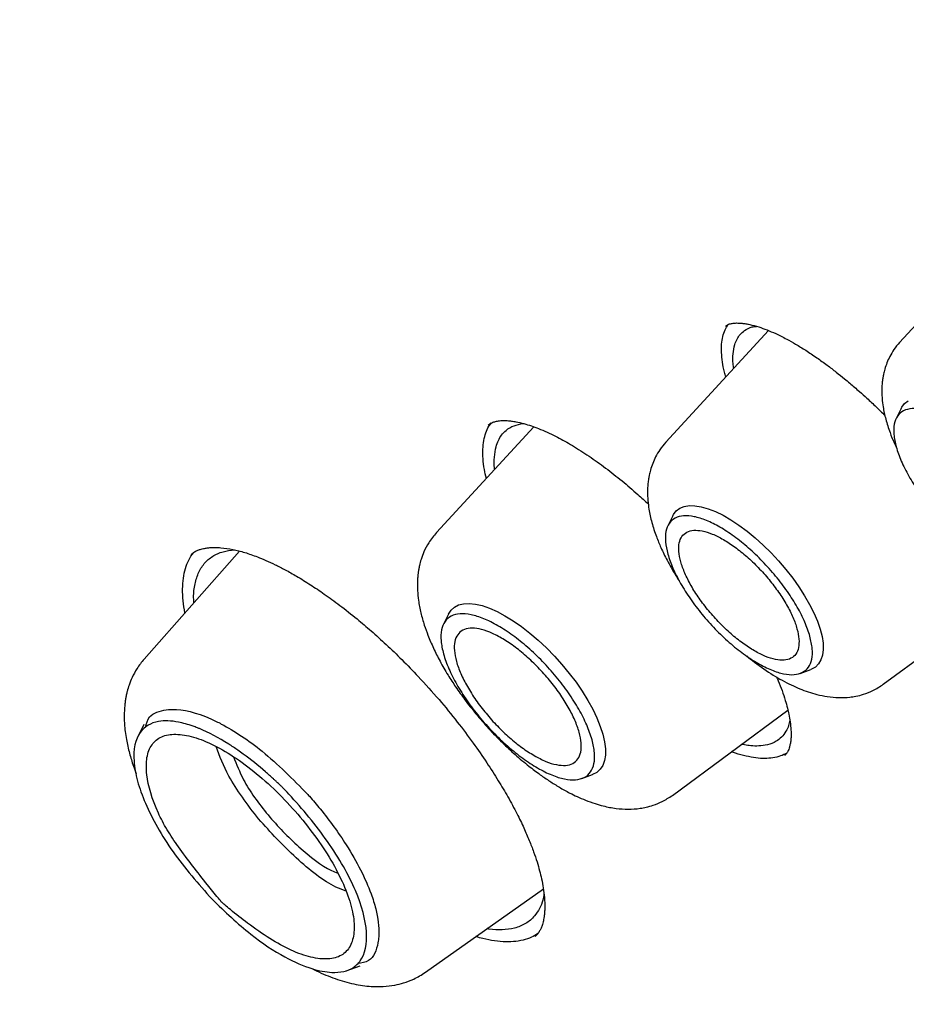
# Model space of a CAD drawing. Header units: millimetres. Extents: x 8 to 849, y 12 to 2010.
# Tile 31 of 111: x 651 to 661, y 777 to 788. Entities that reach past the tile are written whole.
import ezdxf

# ---------------------------------------------------------------- set-up
doc = ezdxf.new("R2010")
doc.units = ezdxf.units.MM

msp = doc.modelspace()

# ---------------------------------------------------------------- linework, layer by layer
at = {"color": 7, "linetype": 'Continuous', "lineweight": 30}
for p, q in [((661.786, 785.552), (660.704, 784.376)), ((659.269, 784.505), (658.144, 783.283)), ((660.72, 783.65), (660.666, 783.541)), ((656.698, 783.451), (655.631, 782.292)), ((658.219, 782.475), (658.165, 782.365)), ((653.476, 782.088), (652.429, 780.906)), ((660.525, 780.63), (661.854, 781.611)), ((655.762, 781.398), (655.708, 781.287)), ((659.615, 780.75), (659.73, 780.791)), ((658.215, 779.413), (659.48, 780.347)), ((652.425, 780.188), (652.352, 780.04)), ((657.224, 779.598), (657.34, 779.64)), ((655.51, 777.474), (656.802, 778.39)), ((656.712, 777.874), (656.708, 777.871)), ((654.641, 777.49), (654.795, 777.546))]:
    msp.add_line(p, q, dxfattribs=at)
at = {"color": 7, "linetype": 'Continuous', "lineweight": 30, "flags": 128}
for points in [[(660.72, 783.65), (660.728, 783.666), (660.759, 783.705), (660.798, 783.735)], [(658.219, 782.475), (658.228, 782.491), (658.258, 782.53), (658.298, 782.559), (658.345, 782.578), (658.401, 782.588), (658.463, 782.587), (658.532, 782.576), (658.607, 782.554), (658.686, 782.523), (658.77, 782.482), (658.856, 782.433), (658.944, 782.374), (659.033, 782.308), (659.122, 782.235), (659.21, 782.156), (659.296, 782.071), (659.379, 781.982), (659.458, 781.889), (659.533, 781.794), (659.601, 781.698), (659.663, 781.601), (659.718, 781.506), (659.765, 781.412), (659.803, 781.322), (659.833, 781.235), (659.854, 781.154), (659.865, 781.079), (659.867, 781.01), (659.86, 780.95), (659.843, 780.897), (659.816, 780.853), (659.781, 780.819), (659.738, 780.795), (659.73, 780.791)], [(655.762, 781.398), (655.763, 781.398), (655.791, 781.442), (655.829, 781.476), (655.874, 781.499), (655.928, 781.513), (655.99, 781.516), (656.058, 781.509), (656.132, 781.492), (656.211, 781.465), (656.295, 781.428), (656.382, 781.381), (656.472, 781.325), (656.563, 781.262), (656.655, 781.19), (656.746, 781.112), (656.835, 781.028), (656.923, 780.939), (657.006, 780.846), (657.086, 780.75), (657.16, 780.652), (657.228, 780.553), (657.289, 780.454), (657.343, 780.356), (657.389, 780.261), (657.426, 780.169), (657.454, 780.082), (657.473, 780), (657.483, 779.924), (657.482, 779.855), (657.473, 779.795), (657.454, 779.742), (657.425, 779.699), (657.388, 779.665), (657.342, 779.641), (657.34, 779.64)]]:
    msp.add_lwpolyline(points, dxfattribs=at)
at = {"color": 7, "linetype": 'Continuous', "lineweight": 30}
for points, knots in [([(700.128, 746.852), (700.186, 746.907), (700.299, 747.013), (700.438, 747.15), (700.552, 747.266), (700.657, 747.376), (700.76, 747.486), (700.86, 747.596), (700.959, 747.708), (701.059, 747.825), (701.163, 747.951), (701.276, 748.092), (701.396, 748.247), (701.52, 748.414), (701.632, 748.571), (701.731, 748.715), (701.817, 748.845), (701.9, 748.973), (701.979, 749.101), (702.054, 749.225), (702.122, 749.341), (702.178, 749.438), (702.223, 749.518), (702.263, 749.591), (702.307, 749.673), (702.357, 749.768), (702.412, 749.874), (702.469, 749.986), (702.53, 750.111), (702.594, 750.247), (702.661, 750.394), (702.726, 750.541), (702.787, 750.684), (702.842, 750.818), (702.889, 750.937), (702.927, 751.033), (702.956, 751.11), (702.98, 751.175), (703.005, 751.244), (703.035, 751.326), (703.068, 751.421), (703.105, 751.528), (703.143, 751.642), (703.181, 751.761), (703.22, 751.884), (703.258, 752.011), (703.295, 752.138), (703.329, 752.257), (703.357, 752.36), (703.379, 752.444), (703.397, 752.513), (703.414, 752.577), (703.431, 752.648), (703.451, 752.73), (703.473, 752.822), (703.504, 752.955), (703.543, 753.131), (703.587, 753.345), (703.63, 753.565), (703.669, 753.787), (703.706, 754.011), (703.74, 754.238), (703.77, 754.455), (703.795, 754.657), (703.815, 754.838), (703.833, 755.004), (703.847, 755.154), (703.86, 755.298), (703.873, 755.455), (703.886, 755.634), (703.899, 755.839), (703.911, 756.064), (703.921, 756.312), (703.927, 756.539), (703.931, 756.741), (703.933, 756.908), (703.934, 757.073), (703.934, 757.225), (703.933, 757.359), (703.931, 757.473), (703.93, 757.564), (703.928, 757.635), (703.927, 757.694), (703.925, 757.759), (703.923, 757.836), (703.92, 757.929), (703.916, 758.045), (703.91, 758.186), (703.902, 758.352), (703.892, 758.529), (703.877, 758.79), (703.852, 759.129), (703.816, 759.543), (703.778, 759.917), (703.74, 760.252), (703.703, 760.548), (703.665, 760.833), (703.627, 761.101), (703.591, 761.345), (703.556, 761.563), (703.528, 761.738), (703.505, 761.876), (703.487, 761.98), (703.47, 762.076), (703.452, 762.175), (703.432, 762.288), (703.408, 762.422), (703.379, 762.573), (703.347, 762.738), (703.305, 762.955), (703.25, 763.223), (703.182, 763.543), (703.109, 763.871), (703.022, 764.254), (702.914, 764.7), (702.783, 765.219), (702.663, 765.67), (702.56, 766.043), (702.479, 766.328), (702.394, 766.621), (702.307, 766.916), (702.212, 767.229), (702.114, 767.546), (702.014, 767.86), (701.922, 768.144), (701.839, 768.397), (701.774, 768.592), (701.725, 768.734), (701.694, 768.825), (701.671, 768.894), (701.654, 768.943), (701.64, 768.984), (701.624, 769.031), (701.597, 769.107), (701.559, 769.216), (701.508, 769.364), (701.444, 769.544), (701.368, 769.756), (701.28, 769.999), (701.179, 770.272), (701.066, 770.574), (700.945, 770.895), (700.793, 771.287), (700.618, 771.732), (700.42, 772.221), (700.23, 772.682), (700.048, 773.113), (699.887, 773.489), (699.745, 773.814), (699.624, 774.09), (699.509, 774.347), (699.401, 774.587), (699.277, 774.862), (699.127, 775.188), (698.945, 775.579), (698.746, 776.001), (698.529, 776.454), (698.293, 776.938), (698.05, 777.427), (697.803, 777.919), (697.551, 778.409), (697.285, 778.921), (697.011, 779.44), (696.736, 779.952), (696.47, 780.441), (696.204, 780.922), (695.942, 781.391), (695.683, 781.847), (695.438, 782.274), (695.207, 782.671), (694.997, 783.029), (694.808, 783.349), (694.635, 783.64), (694.461, 783.929), (694.28, 784.228), (694.065, 784.581), (693.812, 784.993), (693.517, 785.466), (693.191, 785.984), (692.832, 786.547), (692.437, 787.156), (692.019, 787.793), (691.587, 788.441), (691.081, 789.189), (690.503, 790.029), (689.852, 790.956), (689.202, 791.865), (688.552, 792.754), (687.905, 793.624), (687.145, 794.629), (686.26, 795.772), (685.241, 797.055), (684.203, 798.329), (683.146, 799.593), (682.077, 800.839), (680.999, 802.065), (679.913, 803.272), (678.812, 804.464), (677.755, 805.582), (676.744, 806.628), (675.781, 807.602), (674.811, 808.564), (673.834, 809.512), (672.85, 810.447), (671.925, 811.307), (671.055, 812.099), (670.239, 812.831), (669.404, 813.566), (668.55, 814.302), (667.679, 815.04), (666.877, 815.705), (666.16, 816.289), (665.54, 816.787), (664.944, 817.258), (664.375, 817.702), (663.832, 818.12), (663.324, 818.505), (662.851, 818.86), (662.407, 819.189), (661.972, 819.508), (661.535, 819.824), (661.17, 820.085), (660.881, 820.291), (660.668, 820.441), (660.454, 820.591), (660.237, 820.742), (660.016, 820.896), (659.786, 821.054), (659.54, 821.222), (659.275, 821.402), (658.987, 821.596), (658.676, 821.804), (658.327, 822.035), (657.939, 822.289), (657.51, 822.566), (657.052, 822.858), (656.567, 823.162), (656.054, 823.479), (655.513, 823.807), (654.945, 824.146), (654.559, 824.37), (654.361, 824.485)], [0, 0, 0, 0, 0.00328, 0.006388, 0.009271, 0.011821, 0.014047, 0.016721, 0.019258, 0.021891, 0.024848, 0.028057, 0.031554, 0.035263, 0.039126, 0.041959, 0.044759, 0.047516, 0.050229, 0.052891, 0.055318, 0.057422, 0.058849, 0.060242, 0.061891, 0.063803, 0.065974, 0.068236, 0.070486, 0.073334, 0.076163, 0.078975, 0.081756, 0.084289, 0.086494, 0.088372, 0.089618, 0.090694, 0.091928, 0.093409, 0.095137, 0.097096, 0.099146, 0.101254, 0.103422, 0.105648, 0.10793, 0.110032, 0.111808, 0.113258, 0.114303, 0.115339, 0.116547, 0.117927, 0.119479, 0.121204, 0.124648, 0.128232, 0.131823, 0.135422, 0.13903, 0.142645, 0.146238, 0.149309, 0.152124, 0.154682, 0.156986, 0.159089, 0.161301, 0.164157, 0.167237, 0.1706, 0.17428, 0.178277, 0.180659, 0.18314, 0.185618, 0.187824, 0.189746, 0.191382, 0.192734, 0.193641, 0.194389, 0.195282, 0.196388, 0.197705, 0.199234, 0.201308, 0.203676, 0.206215, 0.208724, 0.214564, 0.220216, 0.225679, 0.229733, 0.233676, 0.237507, 0.241062, 0.244253, 0.24708, 0.249542, 0.251071, 0.252415, 0.253576, 0.254768, 0.256231, 0.257932, 0.259894, 0.262041, 0.264215, 0.268157, 0.272173, 0.276265, 0.280465, 0.286407, 0.292753, 0.299505, 0.302828, 0.306241, 0.309743, 0.313329, 0.316787, 0.320853, 0.324545, 0.327864, 0.330809, 0.33338, 0.33466, 0.335759, 0.336561, 0.337064, 0.337434, 0.337982, 0.338717, 0.340059, 0.341765, 0.343836, 0.346272, 0.349073, 0.352179, 0.355636, 0.359395, 0.363097, 0.368925, 0.374407, 0.379543, 0.384333, 0.388778, 0.392027, 0.395063, 0.397886, 0.400496, 0.402978, 0.406915, 0.411175, 0.415758, 0.420664, 0.425892, 0.431443, 0.436458, 0.441709, 0.447198, 0.452854, 0.458304, 0.463494, 0.468425, 0.473548, 0.478358, 0.482853, 0.487033, 0.4909, 0.494136, 0.497114, 0.500067, 0.503206, 0.50653, 0.511165, 0.516118, 0.521389, 0.527391, 0.533758, 0.540488, 0.547311, 0.554052, 0.563931, 0.573628, 0.583142, 0.592475, 0.601625, 0.610608, 0.624277, 0.637945, 0.651612, 0.665278, 0.678944, 0.692366, 0.705788, 0.71921, 0.732632, 0.744022, 0.755412, 0.766802, 0.778193, 0.789584, 0.801008, 0.810159, 0.819491, 0.829005, 0.838699, 0.848576, 0.858633, 0.86588, 0.872896, 0.879615, 0.886038, 0.892164, 0.897993, 0.903218, 0.908178, 0.913019, 0.917957, 0.922994, 0.92538, 0.927787, 0.930216, 0.932666, 0.935138, 0.937754, 0.940494, 0.943502, 0.946777, 0.950319, 0.954129, 0.958696, 0.963597, 0.96883, 0.974397, 0.980298, 0.986531, 0.993099, 1, 1, 1, 1]), ([(616.139, 814.454), (616.148, 814.461), (616.236, 814.533), (616.411, 814.661), (616.663, 814.837), (616.924, 815.003), (617.192, 815.161), (617.467, 815.31), (617.749, 815.451), (618.039, 815.582), (618.335, 815.705), (618.639, 815.819), (618.949, 815.924), (619.266, 816.02), (619.59, 816.107), (619.921, 816.186), (620.259, 816.255), (620.603, 816.316), (620.953, 816.367), (621.31, 816.41), (621.674, 816.444), (622.043, 816.469), (622.419, 816.485), (622.802, 816.492), (623.19, 816.49), (623.584, 816.479), (623.985, 816.46), (624.391, 816.431), (624.803, 816.393), (625.221, 816.347), (625.644, 816.291), (626.073, 816.227), (626.507, 816.154), (626.947, 816.071), (627.392, 815.98), (627.842, 815.88), (628.297, 815.771), (628.758, 815.654), (629.223, 815.527), (629.692, 815.392), (630.167, 815.248), (630.646, 815.095), (631.13, 814.933), (631.617, 814.763), (632.109, 814.584), (632.606, 814.396), (633.106, 814.2), (633.61, 813.996), (634.118, 813.782), (634.629, 813.561), (635.144, 813.331), (635.663, 813.092), (636.185, 812.845), (636.71, 812.59), (637.238, 812.327), (637.769, 812.056), (638.303, 811.776), (638.839, 811.488), (639.378, 811.193), (639.92, 810.889), (640.464, 810.578), (641.01, 810.259), (641.559, 809.932), (642.109, 809.598), (642.661, 809.256), (643.215, 808.906), (643.771, 808.55), (644.328, 808.185), (644.886, 807.814), (645.446, 807.435), (646.007, 807.05), (646.569, 806.657), (647.131, 806.257), (647.695, 805.851), (648.259, 805.438), (648.823, 805.018), (649.388, 804.591), (649.953, 804.158), (650.518, 803.719), (651.083, 803.274), (651.648, 802.822), (652.213, 802.364), (652.778, 801.9), (653.341, 801.431), (653.905, 800.956), (654.467, 800.475), (655.029, 799.988), (655.589, 799.496), (656.148, 798.999), (656.707, 798.496), (657.263, 797.988), (657.818, 797.476), (658.372, 796.958), (658.924, 796.436), (659.474, 795.909), (660.022, 795.377), (660.567, 794.841), (661.111, 794.301), (661.652, 793.756), (662.191, 793.208), (662.727, 792.655), (663.26, 792.099), (663.791, 791.539), (664.318, 790.975), (664.843, 790.408), (665.364, 789.837), (665.882, 789.264), (666.396, 788.687), (666.907, 788.107), (667.414, 787.525), (667.918, 786.94), (668.418, 786.352), (668.913, 785.762), (669.405, 785.17), (669.892, 784.575), (670.375, 783.978), (670.854, 783.38), (671.328, 782.779), (671.798, 782.177), (672.262, 781.574), (672.722, 780.969), (673.177, 780.363), (673.627, 779.756), (674.072, 779.148), (674.512, 778.539), (674.946, 777.929), (675.375, 777.319), (675.798, 776.708), (676.216, 776.097), (676.628, 775.486), (677.034, 774.875), (677.434, 774.264), (677.828, 773.653), (678.216, 773.043), (678.598, 772.433), (678.974, 771.823), (679.344, 771.215), (679.707, 770.608), (680.064, 770.001), (680.414, 769.396), (680.757, 768.792), (681.094, 768.19), (681.424, 767.589), (681.747, 766.99), (682.063, 766.392), (682.372, 765.797), (682.674, 765.204), (682.969, 764.613), (683.257, 764.025), (683.537, 763.439), (683.811, 762.856), (684.076, 762.275), (684.335, 761.698), (684.586, 761.123), (684.829, 760.552), (685.065, 759.984), (685.293, 759.42), (685.513, 758.859), (685.726, 758.302), (685.931, 757.748), (686.128, 757.199), (686.317, 756.653), (686.498, 756.112), (686.671, 755.575), (686.837, 755.043), (686.994, 754.515), (687.143, 753.992), (687.284, 753.473), (687.417, 752.96), (687.542, 752.451), (687.659, 751.948), (687.768, 751.45), (687.868, 750.957), (687.96, 750.47), (688.044, 749.988), (688.12, 749.512), (688.187, 749.042), (688.246, 748.578), (688.297, 748.12), (688.34, 747.668), (688.374, 747.222), (688.4, 746.782), (688.418, 746.349), (688.428, 745.922), (688.429, 745.502), (688.422, 745.088), (688.406, 744.682), (688.383, 744.282), (688.351, 743.889), (688.311, 743.503), (688.263, 743.124), (688.207, 742.752), (688.142, 742.388), (688.07, 742.03), (687.989, 741.681), (687.9, 741.338), (687.803, 741.003), (687.698, 740.676), (687.584, 740.356), (687.463, 740.043), (687.334, 739.739), (687.196, 739.442), (687.051, 739.153), (686.897, 738.872), (686.736, 738.599), (686.567, 738.334), (686.389, 738.076), (686.204, 737.827), (686.011, 737.586), (685.809, 737.354), (685.657, 737.188), (685.57, 737.101), (685.555, 737.087)], [0, 0, 0, 0, 0.000549, 0.005418, 0.010285, 0.01515, 0.020012, 0.02487, 0.029723, 0.034572, 0.039416, 0.044255, 0.049089, 0.053919, 0.058743, 0.063563, 0.068378, 0.073189, 0.077997, 0.082801, 0.087602, 0.092401, 0.097197, 0.101991, 0.106783, 0.111573, 0.116363, 0.121151, 0.125938, 0.130724, 0.13551, 0.140296, 0.145081, 0.149866, 0.154651, 0.159436, 0.164221, 0.169007, 0.173792, 0.178578, 0.183364, 0.18815, 0.192937, 0.197724, 0.202511, 0.207299, 0.212087, 0.216876, 0.221665, 0.226454, 0.231244, 0.236034, 0.240824, 0.245615, 0.250407, 0.255198, 0.25999, 0.264783, 0.269575, 0.274368, 0.279162, 0.283956, 0.28875, 0.293544, 0.298339, 0.303133, 0.307929, 0.312724, 0.31752, 0.322316, 0.327112, 0.331908, 0.336705, 0.341501, 0.346298, 0.351095, 0.355893, 0.36069, 0.365488, 0.370286, 0.375084, 0.379882, 0.38468, 0.389479, 0.394277, 0.399076, 0.403874, 0.408673, 0.413472, 0.418271, 0.42307, 0.42787, 0.432669, 0.437468, 0.442268, 0.447067, 0.451867, 0.456666, 0.461466, 0.466266, 0.471065, 0.475865, 0.480665, 0.485465, 0.490265, 0.495064, 0.499864, 0.504664, 0.509464, 0.514264, 0.519064, 0.523863, 0.528663, 0.533463, 0.538263, 0.543062, 0.547862, 0.552662, 0.557461, 0.562261, 0.56706, 0.571859, 0.576659, 0.581458, 0.586257, 0.591056, 0.595855, 0.600654, 0.605453, 0.610251, 0.61505, 0.619848, 0.624647, 0.629445, 0.634243, 0.639041, 0.643838, 0.648636, 0.653433, 0.658231, 0.663028, 0.667824, 0.672621, 0.677417, 0.682213, 0.687009, 0.691805, 0.696601, 0.701396, 0.706191, 0.710985, 0.71578, 0.720574, 0.725368, 0.730161, 0.734954, 0.739747, 0.74454, 0.749332, 0.754123, 0.758915, 0.763706, 0.768496, 0.773287, 0.778076, 0.782866, 0.787655, 0.792443, 0.797231, 0.802019, 0.806807, 0.811593, 0.81638, 0.821166, 0.825952, 0.830738, 0.835523, 0.840308, 0.845092, 0.849877, 0.854662, 0.859446, 0.864231, 0.869015, 0.8738, 0.878586, 0.883372, 0.888158, 0.892946, 0.897734, 0.902524, 0.907315, 0.912109, 0.916904, 0.921702, 0.926502, 0.931306, 0.936113, 0.940924, 0.945738, 0.950557, 0.955381, 0.96021, 0.965043, 0.969881, 0.974725, 0.979573, 0.984427, 0.989284, 0.994145, 0.99901, 1, 1, 1, 1]), ([(658.8, 783.995), (658.794, 784.014), (658.778, 784.072), (658.762, 784.163), (658.752, 784.266), (658.753, 784.359), (658.766, 784.442), (658.789, 784.515), (658.814, 784.553), (658.827, 784.573)], [0, 0, 0, 0, 0.070208, 0.226288, 0.384627, 0.537816, 0.692022, 0.847813, 1, 1, 1, 1]), ([(658.797, 784.554), (658.804, 784.56), (658.818, 784.57), (658.84, 784.578), (658.86, 784.583), (658.878, 784.586), (658.898, 784.588), (658.919, 784.589), (658.946, 784.588), (658.979, 784.586), (659.018, 784.581), (659.077, 784.569), (659.154, 784.549), (659.25, 784.515), (659.352, 784.471), (659.457, 784.419), (659.568, 784.357), (659.677, 784.289), (659.793, 784.212), (659.905, 784.131), (660.006, 784.054), (660.089, 783.987), (660.155, 783.932), (660.211, 783.885), (660.273, 783.83), (660.353, 783.758), (660.446, 783.672), (660.511, 783.607), (660.543, 783.576)], [0, 0, 0, 0, 0.054061, 0.097759, 0.13101, 0.158174, 0.176345, 0.197547, 0.221884, 0.249386, 0.28002, 0.31053, 0.373993, 0.426468, 0.47602, 0.535679, 0.581248, 0.631363, 0.684524, 0.733208, 0.776274, 0.813745, 0.838181, 0.859473, 0.883096, 0.916496, 0.959749, 1, 1, 1, 1]), ([(658.888, 784.092), (658.886, 784.109), (658.875, 784.168), (658.878, 784.256), (658.893, 784.345), (658.922, 784.413), (658.957, 784.466), (659.011, 784.513), (659.069, 784.544), (659.12, 784.55), (659.135, 784.552)], [0, 0, 0, 0, 0.062178, 0.215912, 0.380936, 0.497251, 0.61857, 0.744887, 0.922855, 1, 1, 1, 1]), ([(660.704, 784.376), (660.682, 784.35), (660.641, 784.302), (660.597, 784.226), (660.564, 784.153), (660.542, 784.088), (660.528, 784.032), (660.52, 783.989), (660.514, 783.942), (660.509, 783.886), (660.509, 783.824), (660.512, 783.751), (660.521, 783.677), (660.535, 783.603), (660.552, 783.533), (660.573, 783.461), (660.604, 783.374), (660.633, 783.298), (660.66, 783.245), (660.667, 783.229)], [0, 0, 0, 0, 0.081711, 0.152718, 0.213043, 0.275144, 0.32034, 0.354777, 0.396095, 0.445419, 0.501397, 0.552559, 0.627866, 0.68371, 0.741917, 0.803593, 0.863934, 0.961481, 1, 1, 1, 1]), ([(656.178, 782.886), (656.17, 782.919), (656.153, 782.995), (656.14, 783.101), (656.138, 783.207), (656.148, 783.302), (656.17, 783.386), (656.198, 783.451), (656.224, 783.482), (656.234, 783.494)], [0, 0, 0, 0, 0.122793, 0.282548, 0.436422, 0.591311, 0.747784, 0.906446, 1, 1, 1, 1]), ([(656.199, 783.471), (656.207, 783.478), (656.222, 783.49), (656.246, 783.5), (656.268, 783.507), (656.288, 783.512), (656.31, 783.516), (656.336, 783.519), (656.368, 783.52), (656.408, 783.519), (656.453, 783.515), (656.512, 783.505), (656.583, 783.489), (656.667, 783.463), (656.752, 783.432), (656.847, 783.392), (656.97, 783.332), (657.123, 783.247), (657.3, 783.133), (657.482, 783.003), (657.662, 782.861), (657.818, 782.729), (657.914, 782.64), (657.952, 782.604)], [0, 0, 0, 0, 0.052094, 0.094075, 0.125846, 0.151604, 0.17257, 0.197207, 0.22555, 0.257635, 0.292431, 0.325422, 0.380719, 0.427718, 0.470273, 0.518143, 0.571849, 0.647168, 0.727081, 0.804562, 0.879597, 0.952268, 1, 1, 1, 1]), ([(656.27, 782.987), (656.269, 782.99), (656.261, 783.04), (656.265, 783.124), (656.278, 783.225), (656.308, 783.304), (656.344, 783.364), (656.399, 783.421), (656.476, 783.468), (656.548, 783.481), (656.583, 783.488)], [0, 0, 0, 0, 0.011566, 0.160087, 0.31916, 0.431099, 0.54772, 0.669018, 0.839209, 1, 1, 1, 1]), ([(658.144, 783.283), (658.121, 783.256), (658.078, 783.205), (658.032, 783.126), (657.998, 783.05), (657.976, 782.982), (657.962, 782.925), (657.954, 782.879), (657.947, 782.828), (657.943, 782.77), (657.943, 782.706), (657.947, 782.632), (657.957, 782.555), (657.972, 782.477), (657.99, 782.401), (658.013, 782.325), (658.045, 782.233), (658.091, 782.122), (658.159, 781.982), (658.227, 781.86), (658.276, 781.785), (658.29, 781.764)], [0, 0, 0, 0, 0.0652776, 0.1218697, 0.169798, 0.2188886, 0.2542831, 0.2826338, 0.3164727, 0.3560289, 0.3993608, 0.4383281, 0.4971936, 0.5437853, 0.5917951, 0.6411988, 0.6892057, 0.7670856, 0.856006, 0.9599426, 1, 1, 1, 1]), ([(655.631, 782.292), (655.601, 782.256), (655.548, 782.192), (655.496, 782.09), (655.464, 782.005), (655.447, 781.941), (655.437, 781.89), (655.431, 781.85), (655.426, 781.811), (655.424, 781.772), (655.422, 781.733), (655.422, 781.695), (655.425, 781.634), (655.434, 781.54), (655.458, 781.414), (655.495, 781.285), (655.541, 781.157), (655.597, 781.026), (655.67, 780.88), (655.752, 780.738), (655.843, 780.597), (655.945, 780.455), (656.065, 780.302), (656.202, 780.144), (656.347, 779.994), (656.495, 779.856), (656.634, 779.739), (656.761, 779.644), (656.872, 779.567), (656.98, 779.5), (657.08, 779.444), (657.176, 779.397), (657.269, 779.358), (657.364, 779.323), (657.451, 779.298), (657.528, 779.281), (657.619, 779.266), (657.732, 779.259), (657.842, 779.266), (657.932, 779.283), (658.013, 779.305), (658.112, 779.345), (658.178, 779.389), (658.215, 779.413)], [0, 0, 0, 0, 0.0320354, 0.0578839, 0.0775962, 0.0925755, 0.1015999, 0.1105244, 0.1199757, 0.1300076, 0.1400619, 0.1496612, 0.1588094, 0.1836769, 0.2155888, 0.2460722, 0.271999, 0.304523, 0.3373123, 0.371983, 0.4014293, 0.433905, 0.4694203, 0.5079906, 0.5475913, 0.5831013, 0.6199934, 0.6506602, 0.675884, 0.7015122, 0.7291897, 0.7478929, 0.7699612, 0.7950337, 0.8168856, 0.8336105, 0.8505076, 0.8809126, 0.9129894, 0.9290634, 0.9476636, 0.9712731, 1, 1, 1, 1]), ([(652.876, 781.41), (652.869, 781.456), (652.854, 781.548), (652.849, 781.676), (652.857, 781.794), (652.879, 781.901), (652.917, 781.993), (652.95, 782.052), (652.975, 782.075), (652.977, 782.077)], [0, 0, 0, 0, 0.159502, 0.321109, 0.485999, 0.65203, 0.817436, 0.984071, 1, 1, 1, 1]), ([(652.943, 782.052), (652.955, 782.062), (652.978, 782.081), (653.016, 782.099), (653.05, 782.11), (653.078, 782.117), (653.1, 782.121), (653.119, 782.124), (653.138, 782.127), (653.168, 782.129), (653.211, 782.13), (653.29, 782.126), (653.394, 782.111), (653.529, 782.077), (653.652, 782.034), (653.764, 781.988), (653.865, 781.941), (653.978, 781.884), (654.107, 781.811), (654.249, 781.723), (654.408, 781.617), (654.578, 781.492), (654.75, 781.357), (654.92, 781.212), (655.084, 781.064), (655.257, 780.898), (655.373, 780.777), (655.432, 780.715)], [0, 0, 0, 0, 0.0448, 0.082444, 0.112872, 0.136165, 0.151982, 0.163826, 0.176535, 0.190139, 0.219483, 0.251935, 0.31445, 0.370241, 0.424022, 0.458588, 0.494904, 0.53288, 0.574762, 0.624761, 0.672721, 0.726426, 0.785914, 0.834369, 0.886153, 0.94133, 1, 1, 1, 1]), ([(652.975, 781.523), (652.974, 781.535), (652.968, 781.606), (652.981, 781.716), (653.018, 781.849), (653.084, 781.957), (653.176, 782.036), (653.287, 782.087), (653.376, 782.098), (653.418, 782.103)], [0, 0, 0, 0, 0.035056, 0.193928, 0.357012, 0.524304, 0.6903, 0.852224, 1, 1, 1, 1]), ([(652.429, 780.906), (652.402, 780.872), (652.352, 780.81), (652.3, 780.712), (652.266, 780.628), (652.246, 780.562), (652.234, 780.511), (652.226, 780.469), (652.22, 780.425), (652.215, 780.375), (652.212, 780.32), (652.211, 780.259), (652.215, 780.162), (652.231, 780.033), (652.267, 779.879), (652.304, 779.753), (652.333, 779.679), (652.343, 779.651)], [0, 0, 0, 0, 0.103674, 0.189234, 0.256791, 0.311572, 0.345087, 0.375745, 0.410894, 0.450508, 0.494543, 0.542944, 0.593934, 0.721109, 0.835319, 0.938249, 1, 1, 1, 1]), ([(659.03, 780.94), (659.057, 780.917), (659.153, 780.839), (659.316, 780.73), (659.482, 780.637), (659.61, 780.581), (659.703, 780.546), (659.803, 780.516), (659.916, 780.493), (660.036, 780.482), (660.14, 780.486), (660.231, 780.499), (660.317, 780.521), (660.421, 780.561), (660.488, 780.605), (660.525, 780.63)], [0, 0, 0, 0, 0.057573, 0.197495, 0.329912, 0.392672, 0.454435, 0.517479, 0.591623, 0.673503, 0.751103, 0.79273, 0.847759, 0.916813, 1, 1, 1, 1]), ([(655.432, 780.715), (655.509, 780.631), (655.657, 780.469), (655.857, 780.223), (656.031, 779.991), (656.181, 779.776), (656.307, 779.579), (656.417, 779.393), (656.51, 779.22), (656.588, 779.06), (656.648, 778.921), (656.696, 778.797), (656.733, 778.686), (656.761, 778.587), (656.785, 778.491), (656.803, 778.392), (656.816, 778.287), (656.819, 778.198), (656.816, 778.131), (656.811, 778.087), (656.805, 778.053), (656.799, 778.023), (656.79, 777.992), (656.778, 777.959), (656.761, 777.926), (656.741, 777.895), (656.723, 777.877), (656.713, 777.868)], [0, 0, 0, 0, 0.07222, 0.139813, 0.202731, 0.260899, 0.314257, 0.362776, 0.414602, 0.459556, 0.50036, 0.538476, 0.57393, 0.606721, 0.638531, 0.675547, 0.718283, 0.766178, 0.793699, 0.817193, 0.836688, 0.852422, 0.873718, 0.905502, 0.932445, 0.963938, 1, 1, 1, 1]), ([(659.356, 780.711), (659.362, 780.697), (659.385, 780.645), (659.418, 780.559), (659.451, 780.459), (659.475, 780.372), (659.493, 780.294), (659.507, 780.212), (659.515, 780.133), (659.516, 780.063), (659.512, 780.009), (659.504, 779.966), (659.495, 779.93), (659.482, 779.899), (659.467, 779.872), (659.453, 779.857), (659.445, 779.848)], [0, 0, 0, 0, 0.029578, 0.108441, 0.190542, 0.259019, 0.318385, 0.393805, 0.488993, 0.56509, 0.63542, 0.699198, 0.756484, 0.817465, 0.898677, 1, 1, 1, 1]), ([(652.444, 780.157), (652.455, 780.2), (652.475, 780.279), (652.596, 780.342), (652.809, 780.377), (653.076, 780.296), (653.398, 780.133), (653.747, 779.904), (654.058, 779.59), (654.223, 779.422)], [0, 0, 0, 0, 0.090149, 0.167347, 0.318135, 0.545306, 0.572123, 0.772611, 1, 1, 1, 1]), ([(653.174, 778.274), (653.023, 778.445), (652.721, 778.79), (652.467, 779.249), (652.349, 779.575), (652.298, 779.863), (652.353, 780.118), (652.551, 780.237), (652.771, 780.229), (652.925, 780.186), (653.002, 780.158), (653.025, 780.148), (653.134, 780.104), (653.279, 780.027), (653.443, 779.917), (653.579, 779.821), (653.709, 779.716), (653.825, 779.613), (653.865, 779.576), (653.89, 779.552), (653.909, 779.534), (653.926, 779.519), (653.929, 779.516), (653.93, 779.515), (653.93, 779.515), (653.93, 779.515), (653.93, 779.515), (653.93, 779.515), (653.93, 779.515), (653.93, 779.515), (653.931, 779.514), (653.935, 779.511), (653.963, 779.482), (654.144, 779.29), (654.382, 779.002), (654.62, 778.629), (654.794, 778.28), (654.897, 777.894), (654.847, 777.661), (654.767, 777.562), (654.685, 777.493), (654.523, 777.457), (654.26, 777.507), (653.96, 777.636), (653.579, 777.886), (653.314, 778.139), (653.174, 778.274)], [0, 0, 0, 0, 0.0619697, 0.1242022, 0.155543, 0.1868853, 0.2491699, 0.301533, 0.3398664, 0.3639971, 0.3707168, 0.3727406, 0.3738745, 0.4161702, 0.4290065, 0.4363132, 0.467658, 0.4788604, 0.4817424, 0.4833524, 0.4886828, 0.4893615, 0.4897511, 0.4898333, 0.4898419, 0.4898445, 0.4898461, 0.4898472, 0.4898489, 0.4898551, 0.4898809, 0.4900654, 0.4913188, 0.500955, 0.5631579, 0.5943709, 0.6259038, 0.6881453, 0.7503553, 0.7589886, 0.7741228, 0.8236833, 0.8581669, 0.89901, 0.9462728, 1, 1, 1, 1]), ([(659.502, 780.236), (659.498, 780.216), (659.489, 780.171), (659.458, 780.109), (659.414, 780.05), (659.347, 779.998), (659.264, 779.965), (659.169, 779.952), (659.083, 779.954), (659.018, 779.963), (658.983, 779.97), (658.972, 779.972)], [0, 0, 0, 0, 0.084689, 0.195252, 0.331423, 0.457541, 0.624233, 0.763993, 0.87678, 0.96256, 1, 1, 1, 1]), ([(654.168, 779.141), (654.093, 779.228), (653.943, 779.401), (653.693, 779.63), (653.44, 779.824), (653.194, 779.97), (652.967, 780.06), (652.771, 780.092), (652.615, 780.065), (652.507, 779.977), (652.452, 779.835), (652.451, 779.596), (652.531, 779.318), (652.676, 779.037), (652.857, 778.771), (653.053, 778.521), (653.212, 778.323), (653.263, 778.261), (653.274, 778.247), (653.275, 778.245), (653.276, 778.244), (653.276, 778.244), (653.276, 778.244), (653.276, 778.244), (653.276, 778.244), (653.276, 778.244), (653.277, 778.243), (653.289, 778.233), (653.322, 778.205), (653.416, 778.126), (653.662, 777.933), (653.974, 777.731), (654.262, 777.631), (654.451, 777.611), (654.598, 777.651), (654.694, 777.753), (654.737, 777.907), (654.726, 778.105), (654.659, 778.34), (654.539, 778.6), (654.376, 778.873), (654.237, 779.052), (654.168, 779.141)], [0, 0, 0, 0, 0.034965, 0.07001, 0.105143, 0.140392, 0.175538, 0.210606, 0.245627, 0.280674, 0.315774, 0.350839, 0.413396, 0.437455, 0.461712, 0.516138, 0.535616, 0.54036, 0.540876, 0.541071, 0.541097, 0.541104, 0.541105, 0.541106, 0.541109, 0.541118, 0.541204, 0.541617, 0.546218, 0.554911, 0.581292, 0.649148, 0.684157, 0.719259, 0.754504, 0.789707, 0.824793, 0.85981, 0.894827, 0.929909, 0.965001, 1, 1, 1, 1]), ([(653.682, 779.155), (653.561, 779.314), (653.352, 779.59), (653.258, 779.841), (653.218, 779.948)], [0, 0, 0, 0, 0.576844, 1, 1, 1, 1]), ([(659.469, 779.877), (659.447, 779.865), (659.402, 779.841), (659.32, 779.822), (659.229, 779.815), (659.131, 779.821), (659.023, 779.842), (658.934, 779.864), (658.878, 779.886), (658.864, 779.892)], [0, 0, 0, 0, 0.1557747, 0.3204646, 0.4748701, 0.6305603, 0.7872896, 0.9464349, 1, 1, 1, 1]), ([(653.409, 779.835), (653.441, 779.753), (653.519, 779.552), (653.778, 779.189), (654.118, 778.843), (654.399, 778.618), (654.528, 778.57), (654.551, 778.561)], [0, 0, 0, 0, 0.176897, 0.432553, 0.688208, 0.943863, 1, 1, 1, 1]), ([(654.223, 779.422), (654.229, 779.416), (654.275, 779.364), (654.427, 779.185), (654.693, 778.818), (654.886, 778.44), (654.986, 778.116), (655.003, 777.972), (655, 777.889), (655, 777.887), (655, 777.878), (654.998, 777.847), (654.982, 777.735), (654.934, 777.597), (654.81, 777.576), (654.766, 777.569)], [0, 0, 0, 0, 0.008151, 0.067574, 0.227931, 0.454136, 0.530623, 0.680969, 0.68113, 0.682259, 0.685272, 0.696469, 0.739539, 0.907873, 1, 1, 1, 1]), ([(654.642, 778.362), (654.605, 778.376), (654.44, 778.438), (654.084, 778.715), (653.816, 779.008), (653.682, 779.155)], [0, 0, 0, 0, 0.125923, 0.562253, 1, 1, 1, 1]), ([(656.809, 778.331), (656.805, 778.309), (656.795, 778.251), (656.762, 778.17), (656.702, 778.08), (656.613, 778.004), (656.492, 777.954), (656.355, 777.938), (656.253, 777.937), (656.192, 777.951), (656.185, 777.953)], [0, 0, 0, 0, 0.075354, 0.197286, 0.325413, 0.504263, 0.673068, 0.831817, 0.980502, 1, 1, 1, 1]), ([(656.742, 777.899), (656.72, 777.885), (656.671, 777.854), (656.581, 777.824), (656.477, 777.808), (656.362, 777.807), (656.237, 777.823), (656.137, 777.842), (656.077, 777.862), (656.063, 777.866)], [0, 0, 0, 0, 0.141286, 0.305934, 0.471762, 0.632131, 0.793574, 0.953945, 1, 1, 1, 1]), ([(654.272, 777.514), (654.288, 777.506), (654.371, 777.463), (654.523, 777.402), (654.723, 777.343), (654.897, 777.318), (655.048, 777.316), (655.165, 777.33), (655.276, 777.357), (655.391, 777.399), (655.468, 777.447), (655.51, 777.474)], [0, 0, 0, 0, 0.0358002, 0.197346, 0.359002, 0.5085043, 0.6124485, 0.7195423, 0.7972317, 0.8904214, 1, 1, 1, 1])]:
    msp.add_open_spline(points, degree=3, knots=knots, dxfattribs=at)
for points in [[(662.222, 782.332), (662.233, 782.285), (662.254, 782.191), (662.247, 782.077), (662.212, 781.989), (662.146, 781.931), (662.053, 781.906), (661.937, 781.915), (661.802, 781.957), (661.654, 782.031), (661.497, 782.134), (661.338, 782.261), (661.183, 782.409), (661.039, 782.57), (660.91, 782.74), (660.801, 782.912), (660.717, 783.078), (660.662, 783.233), (660.636, 783.371), (660.641, 783.486), (660.677, 783.574), (660.743, 783.632), (660.836, 783.656), (660.952, 783.648), (661.087, 783.605), (661.235, 783.532), (661.392, 783.429), (661.551, 783.302), (661.705, 783.154), (661.85, 782.992), (661.979, 782.822), (662.087, 782.651), (662.173, 782.484), (662.206, 782.383), (662.222, 782.332)], [(659.722, 781.157), (659.732, 781.11), (659.754, 781.015), (659.747, 780.901), (659.711, 780.813), (659.645, 780.756), (659.553, 780.731), (659.437, 780.739), (659.302, 780.782), (659.153, 780.855), (658.996, 780.958), (658.837, 781.085), (658.683, 781.233), (658.538, 781.395), (658.409, 781.565), (658.301, 781.736), (658.217, 781.903), (658.161, 782.058), (658.135, 782.195), (658.14, 782.31), (658.177, 782.398), (658.242, 782.456), (658.335, 782.481), (658.451, 782.472), (658.586, 782.43), (658.735, 782.356), (658.891, 782.253), (659.05, 782.126), (659.205, 781.978), (659.349, 781.817), (659.478, 781.647), (659.587, 781.475), (659.672, 781.308), (659.705, 781.207), (659.722, 781.157)], [(659.114, 780.996), (659.155, 780.974), (659.237, 780.93), (659.347, 780.897), (659.442, 780.89), (659.518, 780.91), (659.571, 780.957), (659.601, 781.029), (659.605, 781.123), (659.584, 781.236), (659.539, 781.363), (659.47, 781.499), (659.381, 781.639), (659.276, 781.778), (659.157, 781.911), (659.031, 782.031), (658.901, 782.136), (658.773, 782.22), (658.651, 782.28), (658.54, 782.314), (658.446, 782.322), (658.37, 782.301), (658.316, 782.254), (658.286, 782.182), (658.282, 782.088), (658.303, 781.975), (658.349, 781.849), (658.417, 781.712), (658.506, 781.572), (658.612, 781.433), (658.73, 781.301), (658.857, 781.18), (658.987, 781.075), (659.072, 781.022), (659.114, 780.996)], [(657.335, 780.023), (657.346, 779.974), (657.369, 779.876), (657.361, 779.756), (657.324, 779.664), (657.255, 779.604), (657.159, 779.578), (657.037, 779.587), (656.896, 779.631), (656.741, 779.708), (656.577, 779.816), (656.411, 779.949), (656.249, 780.103), (656.098, 780.272), (655.963, 780.45), (655.85, 780.629), (655.762, 780.803), (655.704, 780.965), (655.677, 781.109), (655.682, 781.23), (655.72, 781.322), (655.789, 781.382), (655.886, 781.408), (656.007, 781.398), (656.148, 781.354), (656.303, 781.277), (656.467, 781.17), (656.633, 781.037), (656.795, 780.883), (656.946, 780.713), (657.081, 780.536), (657.194, 780.357), (657.283, 780.182), (657.318, 780.076), (657.335, 780.023)], [(656.702, 779.849), (656.657, 779.877), (656.568, 779.932), (656.43, 780.044), (656.297, 780.171), (656.172, 780.311), (656.06, 780.457), (655.967, 780.605), (655.894, 780.749), (655.846, 780.883), (655.824, 781.002), (655.828, 781.101), (655.86, 781.177), (655.916, 781.227), (655.996, 781.249), (656.096, 781.241), (656.213, 781.205), (656.341, 781.141), (656.477, 781.052), (656.614, 780.942), (656.747, 780.815), (656.872, 780.675), (656.984, 780.528), (657.078, 780.38), (657.15, 780.236), (657.198, 780.103), (657.22, 779.984), (657.216, 779.884), (657.185, 779.808), (657.128, 779.759), (657.048, 779.737), (656.948, 779.745), (656.831, 779.78), (656.745, 779.826), (656.702, 779.849)]]:
    msp.add_open_spline(points, degree=3, dxfattribs=at)

doc.saveas('drawing.dxf')
